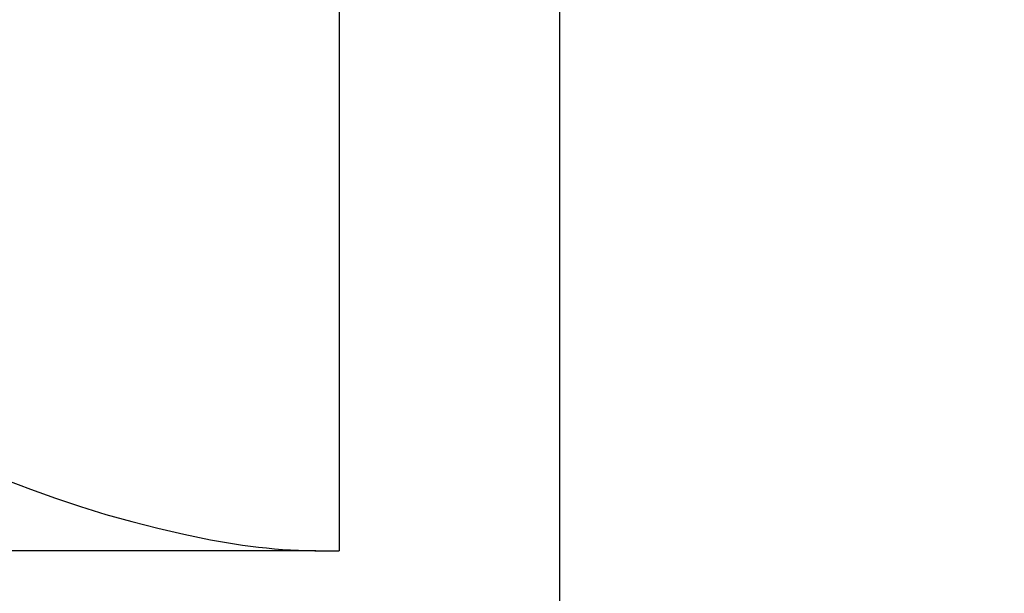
# Model space of a CAD drawing. Header units: millimetres. Extents: x 7426 to 8300, y 124 to 421.
# Tile 117 of 130: x 8197 to 8234, y 287 to 309. Entities that reach past the tile are written whole.
import ezdxf

# ---------------------------------------------------------------- set-up
doc = ezdxf.new("R2010")
doc.units = ezdxf.units.MM
doc.linetypes.add('BANKLINE1', pattern=[5.5, 4, -1.5])
doc.layers.add('00_COMPONENTS', color=7, linetype='BANKLINE1')
doc.styles.add('微软雅黑', font='msyh.ttc')
doc.dimstyles.new('尺寸标注_1_30比例', dxfattribs={"dimtxt": 2.1, "dimasz": 1.7, "dimexe": 0.5, "dimexo": 0.4, "dimgap": 0.5, "dimtad": 1, "dimdec": 1, "dimlfac": 30, "dimdsep": 46, "dimtxsty": '微软雅黑', "dimcen": 0.09, "dimadec": 0, "dimazin": 0, "dimtp": 0.01, "dimtm": 0.01, "dimtfac": 1, "dimtdec": 1, "dimtofl": 0, "dimtmove": 0, "dimatfit": 3, "dimfxl": 1, "dimtolj": 1, "dimarcsym": 0})

# ---------------------------------------------------------------- blocks, each defined once
blk = doc.blocks.new('*D1501')
at = {"layer": '00_COMPONENTS', "color": 0, "linetype": 'ByBlock', "lineweight": -2, "ltscale": 20}
for p, q in [((8168.947, 331.724), (8168.947, 282.959)), ((8217.448, 315.846), (8217.448, 282.959)), ((8215.748, 283.459), (8170.647, 283.459))]:
    blk.add_line(p, q, dxfattribs=at)
at = {"layer": '00_COMPONENTS', "color": 0}
for points in [[(8170.647, 283.742), (8170.647, 283.176), (8168.947, 283.459)], [(8215.748, 283.176), (8215.748, 283.742), (8217.448, 283.459)]]:
    blk.add_solid(points, dxfattribs=at)
at = {"layer": 'Defpoints', "color": 0}
for p in [(8168.947, 332.124), (8217.448, 316.246), (8168.947, 283.459)]:
    blk.add_point(p, dxfattribs=at)
at = {"layer": '00_COMPONENTS', "color": 0, "insert": (8193.198, 285.05), "char_height": 2.1, "attachment_point": 5, "style": '微软雅黑'}
blk.add_mtext('\\A1;\\A1;1455', dxfattribs=at)
blk = doc.blocks.new('*D1502')
at = {"layer": '00_COMPONENTS', "color": 0, "linetype": 'ByBlock', "lineweight": -2, "ltscale": 20}
for p, q in [((8212.215, 315.457), (8161.81, 315.457)), ((8162.31, 313.757), (8162.31, 290.696)), ((8208.168, 288.996), (8161.81, 288.996))]:
    blk.add_line(p, q, dxfattribs=at)
at = {"layer": '00_COMPONENTS', "color": 0}
for points in [[(8162.593, 313.757), (8162.026, 313.757), (8162.31, 315.457)], [(8162.026, 290.696), (8162.593, 290.696), (8162.31, 288.996)]]:
    blk.add_solid(points, dxfattribs=at)
at = {"layer": 'Defpoints', "color": 0}
for p in [(8212.615, 315.457), (8162.31, 288.996), (8208.568, 288.996)]:
    blk.add_point(p, dxfattribs=at)
at = {"layer": '00_COMPONENTS', "color": 0, "insert": (8160.725, 302.227), "char_height": 2.1, "attachment_point": 5, "rotation": 90, "style": '微软雅黑'}
blk.add_mtext('\\A1;\\A1;793.8', dxfattribs=at)

msp = doc.modelspace()

# ---------------------------------------------------------------- linework, layer by layer
at = {"layer": '00_COMPONENTS', "linetype": 'ByBlock', "ltscale": 20}
msp.add_line((8209.0501, 320.4911), (8209.0501, 289.0013), dxfattribs=at)
for centre, radius, start, end in [((8212.4482, 332.124), 43.5013, 9, 259), ((8208.5685, 312.1643), 23.168, 259, 271.19117)]:
    msp.add_arc(centre, radius, start, end, dxfattribs=at)

# ---------------------------------------------------------------- dimensions: what is measured, and where the dimension line sits
dim = msp.add_linear_dim(base=(8168.9469, 283.459), p1=(8217.4482, 316.2459), p2=(8168.9469, 332.124), text='\\A1;1455', dimstyle='尺寸标注_1_30比例', dxfattribs=at)
dim.commit()
dim.dimension.update_dxf_attribs({"geometry": '*D1501', "text_midpoint": (8193.1976, 283.459), "dimtype": 160})
dim = msp.add_linear_dim(base=(8162.3098, 288.9963), p1=(8212.6149, 315.4573), p2=(8208.5685, 288.9963), angle=90, text='\\A1;793.8', dimstyle='尺寸标注_1_30比例', dxfattribs=at)
dim.commit()
dim.dimension.update_dxf_attribs({"geometry": '*D1502', "text_midpoint": (8160.7245, 302.2268)})

doc.saveas('drawing.dxf')
